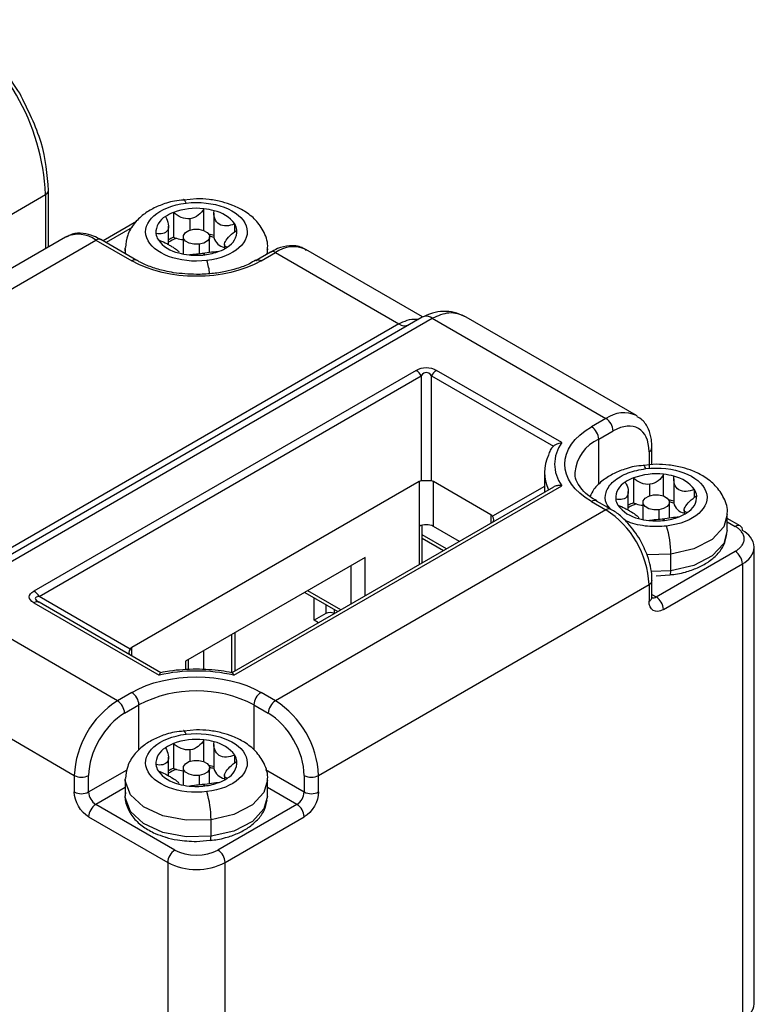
# Model space of a CAD drawing. Header units: millimetres. Extents: x 25 to 1092, y 25 to 838.
# Tile 41 of 81: x 320 to 357, y 671 to 719. Entities that reach past the tile are written whole.
import ezdxf

# ---------------------------------------------------------------- set-up
doc = ezdxf.new("R2010")
doc.units = ezdxf.units.MM
doc.header["$LTSCALE"] = 4

msp = doc.modelspace()

# ---------------------------------------------------------------- linework, layer by layer
for p, q in [((318.931, 708.996), (321.759, 710.628)), ((321.759, 710.628), (321.759, 707.97)), ((321.905, 708.054), (321.905, 710.832)), ((329.184, 710.419), (328.559, 710.354)), ((328.06, 709.748), (328.06, 708.523)), ((329.548, 708.858), (329.548, 709.928)), ((330.046, 709.707), (330.046, 708.53)), ((326.231, 709.297), (324.588, 708.349)), ((327.808, 708.163), (327.808, 709.076)), ((328.876, 708.878), (328.876, 709.436)), ((331.069, 708.794), (331.069, 709.178)), ((326.016, 709.004), (324.734, 708.264)), ((322.734, 708.533), (306.471, 699.144)), ((307.97, 698.995), (324.234, 708.384)), ((324.234, 708.384), (326.002, 707.364)), ((326.252, 707.388), (324.484, 708.409)), ((328.534, 708.547), (328.534, 707.7)), ((329.317, 708.18), (329.317, 707.721)), ((329.834, 707.786), (329.834, 708.547)), ((330.559, 708.176), (330.559, 707.954)), ((325.684, 707.976), (325.684, 707.716)), ((328.312, 707.782), (328.312, 707.753)), ((328.321, 707.751), (328.321, 707.782)), ((329.594, 707.662), (329.491, 707.741)), ((332.823, 707.797), (332.116, 707.388)), ((332.366, 707.364), (333.073, 707.772)), ((332.683, 707.947), (332.65, 707.697)), ((332.684, 707.716), (332.684, 707.976)), ((333.073, 707.772), (339.144, 704.267)), ((340.316, 704.605), (334.573, 707.92)), ((326.257, 707.385), (326.252, 707.388)), ((332.106, 707.382), (332.116, 707.388)), ((339.144, 704.267), (315.102, 690.388)), ((340.29, 704.591), (316.249, 690.712)), ((316.749, 690.663), (340.79, 704.541)), ((340.79, 704.541), (349.336, 699.608)), ((350.836, 699.757), (342.462, 704.591)), ((339.997, 701.978), (321.188, 691.12)), ((347.159, 698.421), (340.997, 701.978)), ((321.438, 690.856), (340.247, 701.715)), ((340.247, 701.715), (340.247, 696.537)), ((340.747, 696.537), (340.747, 701.715)), ((340.747, 701.715), (346.749, 698.25)), ((349.336, 699.608), (348.629, 699.2)), ((348.983, 698.587), (349.69, 698.996)), ((348.983, 696.357), (348.983, 698.587)), ((351.457, 697.975), (351.457, 697.158)), ((351.604, 697.362), (351.604, 698.179)), ((346.311, 696.955), (346.311, 696.063)), ((351.811, 697.356), (351.186, 697.291)), ((340.144, 696.505), (326.002, 688.341)), ((340.144, 696.505), (340.144, 694.301)), ((343.679, 694.872), (340.851, 696.505)), ((340.851, 694.301), (340.851, 696.505)), ((350.688, 696.685), (350.688, 695.46)), ((352.175, 695.796), (352.175, 696.865)), ((352.673, 696.645), (352.673, 695.468)), ((346.749, 696.237), (330.927, 687.103)), ((331.017, 686.986), (347.159, 696.304)), ((346.311, 696.272), (343.759, 694.799)), ((350.436, 695.101), (350.436, 696.013)), ((351.503, 695.815), (351.503, 696.373)), ((353.696, 695.732), (353.696, 696.115)), ((348.629, 695.526), (349.336, 695.118)), ((349.586, 695.143), (348.879, 695.551)), ((348.884, 695.548), (348.879, 695.551)), ((349.336, 695.118), (333.073, 685.729)), ((351.161, 695.485), (351.161, 694.638)), ((351.944, 695.118), (351.944, 694.659)), ((352.461, 694.723), (352.461, 695.485)), ((353.187, 695.113), (353.187, 694.892)), ((343.679, 694.872), (343.679, 694.465)), ((350.94, 694.719), (350.94, 694.691)), ((350.949, 694.688), (350.949, 694.719)), ((352.221, 694.6), (352.119, 694.678)), ((355.311, 694.097), (355.311, 694.913)), ((355.95, 694.325), (355.311, 694.694)), ((355.311, 694.525), (355.7, 694.301)), ((340.144, 694.301), (340.144, 692.424)), ((340.29, 692.508), (340.29, 694.359)), ((342.123, 693.566), (340.851, 694.301)), ((341.486, 693.198), (340.29, 693.889)), ((340.29, 693.72), (341.339, 693.114)), ((351.811, 690.831), (355.7, 693.076)), ((356.639, 670.825), (356.639, 693.28)), ((337.492, 692.77), (328.653, 687.667)), ((337.492, 690.893), (337.492, 692.77)), ((352.529, 692.936), (351.346, 692.911)), ((352.529, 692.119), (352.529, 692.936)), ((336.785, 692.362), (336.785, 690.485)), ((352.529, 692.119), (351.558, 692.081)), ((352.165, 690.219), (356.054, 692.464)), ((356.054, 692.464), (356.054, 670.009)), ((351.604, 691.655), (351.604, 691.648)), ((351.604, 690.831), (351.604, 691.648)), ((351.811, 691.865), (352.48, 691.927)), ((336.289, 690.198), (334.663, 691.137)), ((335.194, 682.055), (351.457, 691.444)), ((351.457, 691.444), (351.457, 690.627)), ((325.295, 685.729), (316.749, 690.663)), ((325.922, 688.267), (321.438, 690.856)), ((334.517, 691.052), (336.142, 690.114)), ((334.982, 689.686), (334.982, 690.784)), ((351.604, 690.951), (351.811, 690.831)), ((321.188, 690.543), (327.35, 686.986)), ((321.385, 690.587), (321.355, 690.621)), ((327.44, 687.103), (321.438, 690.568)), ((335.548, 690.457), (335.548, 690.012)), ((335.972, 690.015), (335.972, 690.212)), ((335.548, 690.012), (334.982, 689.686)), ((335.192, 689.565), (334.982, 689.686)), ((330.934, 687.107), (330.934, 688.984)), ((331.079, 689.067), (331.079, 687.19)), ((326.002, 687.933), (326.002, 688.341)), ((328.8, 687.25), (328.8, 687.752)), ((329.543, 687.254), (329.543, 688.181)), ((328.653, 687.667), (328.653, 687.24)), ((315.213, 686.65), (323.173, 682.055)), ((326.002, 686.137), (325.295, 685.729)), ((333.073, 685.729), (332.366, 686.137)), ((325.648, 685.117), (326.355, 685.525)), ((326.355, 683.294), (326.355, 685.525)), ((332.012, 685.525), (332.719, 685.117)), ((332.012, 685.525), (332.012, 683.307)), ((329.184, 684.294), (328.559, 684.229)), ((328.06, 683.622), (328.06, 682.398)), ((329.548, 682.733), (329.548, 683.803)), ((330.046, 683.582), (330.046, 682.405)), ((327.808, 682.038), (327.808, 682.95)), ((328.876, 682.753), (328.876, 683.311)), ((331.069, 682.669), (331.069, 683.053)), ((328.534, 682.422), (328.534, 681.575)), ((329.834, 681.661), (329.834, 682.422)), ((323.173, 682.055), (323.173, 681.238)), ((323.88, 681.238), (325.771, 682.33)), ((323.88, 681.238), (323.88, 682.055)), ((329.317, 682.055), (329.317, 681.596)), ((330.559, 682.051), (330.559, 681.829)), ((332.578, 682.34), (334.487, 681.238)), ((334.487, 682.055), (334.487, 681.238)), ((335.194, 681.238), (335.194, 682.055)), ((325.684, 681.463), (324.234, 680.626)), ((325.684, 681.851), (325.684, 681.034)), ((328.312, 681.657), (328.312, 681.628)), ((328.321, 681.626), (328.321, 681.657)), ((329.594, 681.537), (329.491, 681.616)), ((332.684, 681.034), (332.684, 681.851)), ((334.133, 680.626), (332.684, 681.463)), ((328.123, 678.381), (324.234, 680.626)), ((334.133, 680.626), (330.244, 678.381)), ((323.88, 680.014), (327.769, 677.768)), ((330.598, 677.768), (334.487, 680.014)), ((329.902, 679.057), (329.902, 679.873)), ((329.184, 678.802), (329.852, 678.865)), ((327.769, 677.768), (327.769, 655.314)), ((330.598, 655.314), (330.598, 677.768))]:
    msp.add_line(p, q)
at = {"flags": 128}
for points in [[(328.671, 710.205), (328.631, 710.299), (328.592, 710.359), (328.557, 710.381), (328.556, 710.381)], [(329.317, 708.18), (329.063, 708.179), (328.828, 708.233), (328.647, 708.336), (328.547, 708.47), (328.545, 708.617), (328.639, 708.753), (328.817, 708.857), (329.05, 708.915)], [(329.05, 708.915), (329.304, 708.916), (329.539, 708.861), (329.72, 708.759), (329.82, 708.624), (329.822, 708.478), (329.728, 708.342), (329.55, 708.238), (329.317, 708.18)], [(330.046, 708.53), (330.046, 708.524), (330.047, 708.512)], [(325.717, 707.697), (325.685, 707.911), (325.684, 708.004)], [(326.252, 707.388), (326.252, 707.388), (326.198, 707.408), (326.137, 707.411), (326.071, 707.396), (326.002, 707.364)], [(332.116, 707.388), (332.116, 707.388), (332.169, 707.408), (332.23, 707.411), (332.297, 707.396), (332.366, 707.364)], [(340.397, 704.63), (340.342, 704.615), (340.29, 704.591)], [(350.836, 699.757), (350.836, 699.756), (350.88, 699.73)], [(351.298, 697.142), (351.258, 697.237), (351.219, 697.296), (351.184, 697.319), (351.183, 697.319)], [(348.879, 695.551), (348.879, 695.551), (348.825, 695.571), (348.764, 695.573), (348.698, 695.558), (348.629, 695.526)], [(351.944, 695.118), (351.691, 695.116), (351.456, 695.171), (351.274, 695.273), (351.175, 695.408), (351.172, 695.554), (351.267, 695.69), (351.444, 695.795), (351.678, 695.852)], [(351.678, 695.852), (351.931, 695.854), (352.167, 695.799), (352.348, 695.697), (352.447, 695.562), (352.45, 695.415), (352.355, 695.28), (352.178, 695.175), (351.944, 695.118)], [(352.673, 695.468), (352.674, 695.462), (352.674, 695.45)], [(355.311, 694.885), (355.137, 694.284), (354.563, 693.665), (353.658, 693.197), (352.529, 692.936)], [(355.311, 694.097), (355.137, 693.467), (354.563, 692.848), (353.658, 692.38), (352.529, 692.119)], [(352.482, 691.906), (352.484, 691.905), (352.499, 691.913), (352.512, 691.94), (352.521, 691.984), (352.527, 692.045), (352.529, 692.119)], [(328.671, 684.08), (328.631, 684.174), (328.592, 684.234), (328.557, 684.256), (328.556, 684.256)], [(329.317, 682.055), (329.063, 682.054), (328.828, 682.108), (328.647, 682.211), (328.547, 682.345), (328.545, 682.492), (328.639, 682.628), (328.817, 682.732), (329.05, 682.79)], [(329.05, 682.79), (329.304, 682.791), (329.539, 682.736), (329.72, 682.634), (329.82, 682.499), (329.822, 682.353), (329.728, 682.217), (329.55, 682.112), (329.317, 682.055)], [(330.046, 682.405), (330.046, 682.399), (330.047, 682.387)], [(329.902, 679.873), (328.687, 679.851), (327.532, 680.069), (326.576, 680.503), (325.935, 681.099), (325.685, 681.786), (325.684, 681.879)], [(332.683, 681.822), (332.509, 681.221), (331.936, 680.602), (331.03, 680.134), (329.902, 679.873)], [(329.902, 679.057), (328.687, 679.034), (327.532, 679.253), (326.576, 679.686), (325.935, 680.282), (325.685, 680.969), (325.684, 681.034)], [(332.684, 681.034), (332.509, 680.405), (331.936, 679.786), (331.03, 679.318), (329.902, 679.057)], [(329.854, 678.843), (329.856, 678.843), (329.872, 678.851), (329.885, 678.877), (329.894, 678.922), (329.9, 678.982), (329.902, 679.057)]]:
    msp.add_lwpolyline(points, dxfattribs=at)
for centre, radius, start, end in [((311.012, 710.139), 10.758, 2.6055, 57.3945), ((321.666, 710.849), 0.24, 292.7373, 355.9613), ((328.094, 708.746), 0.905, 118.4257, 182.3715), ((328.792, 707.845), 2.038, 111.0313, 123.6397), ((329.181, 706.725), 3.224, 83.4644, 110.3394), ((329.222, 706.822), 3.123, 74.5384, 84.0198), ((329.697, 708.163), 1.706, 36.4879, 77.8923), ((330.427, 708.774), 0.758, 7.7469, 32.1772), ((323.359, 707.198), 1.474, 53.5859, 115.1037), ((327.94, 708.81), 0.758, 187.7469, 212.1772), ((329.249, 705.71), 3.007, 74.4483, 79.429), ((329.264, 705.932), 2.696, 73.1254, 77.8228), ((330.274, 708.839), 0.905, 298.4257, 2.3715), ((324.38, 708.18), 0.251, 65.6929, 125.6176), ((328.67, 709.421), 1.706, 216.4879, 257.8923), ((328.853, 706.485), 2.186, 111.2646, 118.553), ((328.862, 706.61), 1.976, 109.6387, 122.2338), ((328.564, 709.662), 1.245, 246.1294, 252.897), ((328.655, 709.979), 1.575, 253.1286, 265.5763), ((330.675, 708.661), 0.646, 193.3571, 259.6726), ((329.145, 710.763), 3.123, 254.5384, 264.0198), ((329.183, 711.076), 3.439, 263.9236, 276.8575), ((329.259, 710.571), 2.928, 276.5729, 290.975), ((329.576, 709.74), 2.038, 291.0313, 303.6397), ((332.926, 707.567), 0.251, 54.3824, 114.3071), ((333.952, 706.542), 1.512, 65.7525, 125.5579), ((326.198, 706.248), 3.678, 7.5196, 17.9238), ((339.437, 704.676), 0.503, 234.3818, 294.314), ((340.48, 704.083), 0.553, 55.8692, 98.6451), ((339.616, 701.366), 0.721, 28.8556, 58.0453), ((341.379, 701.366), 0.721, 121.9547, 151.1444), ((350.215, 698.381), 1.509, 65.6929, 125.6176), ((348.922, 698.961), 0.768, 2.6055, 57.3945), ((348.215, 698.552), 0.768, 2.6055, 57.3945), ((349.773, 696.785), 1.968, 113.6651, 175.3291), ((351.352, 698.205), 0.254, 294.5083, 352.7863), ((348.223, 696.955), 1.911, 153.4556, 206.5444), ((350.721, 695.683), 0.905, 118.4257, 182.3715), ((351.419, 694.783), 2.038, 111.0313, 123.6397), ((351.808, 693.662), 3.224, 83.4644, 110.3394), ((351.85, 693.759), 3.123, 74.5384, 84.0198), ((352.324, 695.101), 1.706, 36.4879, 77.8923), ((353.054, 695.712), 0.758, 7.7469, 32.1772), ((350.568, 695.748), 0.758, 187.7469, 212.1772), ((351.876, 692.648), 3.007, 74.4483, 79.429), ((351.891, 692.87), 2.696, 73.1254, 77.8228), ((352.901, 695.776), 0.905, 298.4257, 2.3715), ((349.481, 694.929), 0.238, 62.5026, 127.406), ((346.852, 691.234), 4.61, 2.6055, 57.3945), ((351.298, 696.359), 1.706, 216.4879, 257.8923), ((351.481, 693.423), 2.186, 111.2646, 118.553), ((351.489, 693.548), 1.976, 109.6387, 122.2338), ((351.192, 696.599), 1.245, 246.1294, 252.897), ((351.283, 696.916), 1.575, 253.1286, 265.5763), ((353.302, 695.599), 0.646, 193.3571, 259.6726), ((351.772, 697.7), 3.123, 254.5384, 264.0198), ((351.811, 698.014), 3.439, 263.9236, 276.8575), ((351.886, 697.509), 2.928, 276.5729, 290.975), ((352.203, 696.677), 2.038, 291.0313, 303.6397), ((340.497, 693.618), 0.769, 62.6097, 117.3903), ((347.755, 692.933), 4.775, 0.0389, 16.8595), ((355.847, 694.096), 0.251, 65.6929, 125.6176), ((355.816, 694.127), 0.24, 352.7442, 55.9436), ((355.639, 693.18), 1.006, 5.6948, 65.6253), ((355.286, 692.429), 0.768, 2.6055, 57.3945), ((355.639, 693.38), 1.006, 294.3747, 354.3052), ((351.354, 691.673), 0.251, 294.3747, 354.3052), ((320.807, 690.508), 0.721, 28.8556, 58.0453), ((351.354, 690.856), 0.251, 294.3747, 354.3052), ((351.658, 691.055), 0.271, 258.2838, 304.4393), ((351.397, 690.184), 0.768, 2.6055, 57.3945), ((321.335, 690.339), 0.251, 65.686, 125.6182), ((335.76, 689.603), 0.461, 62.6097, 117.3903), ((325.588, 685.49), 0.768, 2.6055, 57.3945), ((329.184, 680.066), 6.148, 62.6097, 117.3903), ((332.78, 685.49), 0.768, 122.6055, 177.3945), ((327.779, 681.845), 4.61, 122.6055, 177.3945), ((324.88, 685.082), 0.768, 2.6055, 57.3945), ((333.487, 685.082), 0.768, 122.6055, 177.3945), ((330.588, 681.845), 4.61, 2.6055, 57.3945), ((328.094, 682.621), 0.905, 118.4257, 182.3715), ((328.792, 681.72), 2.038, 111.0313, 123.6397), ((329.181, 680.6), 3.224, 83.4644, 110.3394), ((329.222, 680.697), 3.123, 74.5384, 84.0198), ((329.697, 682.038), 1.706, 36.4879, 77.8923), ((330.427, 682.649), 0.758, 7.7469, 32.1772), ((327.94, 682.685), 0.758, 187.7469, 212.1772), ((329.249, 679.585), 3.007, 74.4483, 79.429), ((329.264, 679.807), 2.696, 73.1254, 77.8228), ((330.274, 682.714), 0.905, 298.4257, 2.3715), ((323.527, 682.737), 0.769, 242.6097, 297.3903), ((328.67, 683.296), 1.706, 216.4879, 257.8923), ((328.853, 680.36), 2.186, 111.2646, 118.553), ((328.862, 680.485), 1.976, 109.6387, 122.2338), ((328.564, 683.537), 1.245, 246.1294, 252.897), ((328.655, 683.854), 1.575, 253.1286, 265.5763), ((330.675, 682.536), 0.646, 193.3571, 259.6726), ((334.84, 682.737), 0.769, 242.6097, 297.3903), ((329.145, 684.638), 3.123, 254.5384, 264.0198), ((329.183, 684.951), 3.439, 263.9236, 276.8575), ((329.259, 684.446), 2.928, 276.5729, 290.975), ((329.576, 683.614), 2.038, 291.0313, 303.6397), ((323.527, 681.921), 0.769, 242.6097, 297.3903), ((324.648, 681.273), 0.768, 182.6055, 237.3945), ((325.127, 679.87), 4.775, 0.0389, 16.8595), ((333.719, 681.273), 0.768, 302.6055, 357.3945), ((334.84, 681.921), 0.769, 242.6097, 297.3903), ((324.648, 679.979), 0.768, 122.6055, 177.3945), ((333.719, 679.979), 0.768, 2.6055, 57.3945), ((328.537, 677.733), 0.768, 122.6055, 177.3945), ((329.83, 677.733), 0.768, 2.6055, 57.3945), ((329.184, 680.498), 3.074, 242.6097, 297.3903), ((355.639, 670.925), 1.006, 294.3747, 354.3052)]:
    msp.add_arc(centre, radius, start, end)
for centre, major_axis, ratio, start_param, end_param in [((340.497, 695.893), (-0.354, 0.612), 0.577335, 6.021345, 6.283145), ((340.497, 696.47), (0.5, 0), 0.154615, 1.047198, 2.094395), ((340.497, 695.893), (0.354, 0.612), 0.577335, 0.000041, 0.26184), ((343.326, 694.26), (0.354, 0.612), 0.577335, 6.021427, 6.283226), ((343.326, 694.837), (0.483, -0.279), 0.464049, 6.021351, 7.068548), ((326.355, 688.306), (0.483, 0.279), 0.464049, 2.35623, 3.403427), ((326.355, 687.729), (-0.354, 0.612), 0.577335, 6.283145, 6.544944)]:
    msp.add_ellipse(centre, major_axis=major_axis, ratio=ratio, start_param=start_param, end_param=end_param)
for points, knots in [([(320.486, 715.609), (319.985, 716.368), (318.984, 717.886), (317.701, 718.779), (317.059, 719.226)], [0, 0, 0, 0, 0.5, 1, 1, 1, 1]), ([(321.905, 710.832), (321.839, 711.612), (321.707, 713.17), (320.893, 714.796), (320.486, 715.609)], [0, 0, 0, 0, 0.5, 1, 1, 1, 1]), ([(328.559, 710.354), (328.405, 710.343), (328.111, 710.323), (327.623, 710.184), (327.094, 709.98), (326.549, 709.645), (326.094, 709.201), (325.759, 708.647), (325.716, 708.225), (325.696, 708.02)], [0, 0, 0, 0, 0.101698, 0.1950322, 0.348242, 0.5034011, 0.6684596, 0.8390879, 1, 1, 1, 1]), ([(329.697, 707.38), (328.346, 707.216), (327.02, 707.717), (326.454, 709.276), (327.32, 710.041), (328.671, 710.205)], [0, 0, 0, 0, 0.5, 0.5, 1, 1, 1, 1]), ([(328.671, 710.205), (330.021, 710.368), (331.347, 709.868), (331.914, 708.309), (331.047, 707.543), (329.697, 707.38)], [0, 0, 0, 0, 0.5, 0.5, 1, 1, 1, 1]), ([(332.671, 707.932), (332.676, 707.955), (332.728, 708.233), (332.543, 708.769), (332.137, 709.375), (331.587, 709.807), (331.02, 710.09), (330.433, 710.28), (329.827, 710.397), (329.393, 710.412), (329.184, 710.419)], [0, 0, 0, 0, 0.016165, 0.19124, 0.358015, 0.511181, 0.643728, 0.753475, 0.880658, 1, 1, 1, 1]), ([(327.663, 709.542), (327.734, 709.421), (327.782, 709.295), (327.818, 709.055), (327.805, 708.942), (327.712, 708.776), (327.632, 708.725), (327.434, 708.681), (327.316, 708.685), (327.189, 708.708)], [0, 0, 0, 0, 0.25, 0.25, 0.5, 0.5, 0.75, 0.75, 1, 1, 1, 1]), ([(328.876, 709.436), (328.726, 709.418), (328.574, 709.445), (328.295, 709.56), (328.169, 709.646), (328.06, 709.748)], [0, 0, 0, 0, 0.5, 0.5, 1, 1, 1, 1]), ([(329.548, 709.928), (329.482, 709.805), (329.391, 709.693), (329.163, 709.516), (329.025, 709.454), (328.876, 709.436)], [0, 0, 0, 0, 0.5, 0.5, 1, 1, 1, 1]), ([(331.069, 709.178), (330.931, 709.123), (330.793, 709.087), (330.529, 709.075), (330.403, 709.101), (330.202, 709.229), (330.127, 709.333), (330.046, 709.568), (330.037, 709.7), (330.055, 709.832)], [0, 0, 0, 0, 0.25, 0.25, 0.5, 0.5, 0.75, 0.75, 1, 1, 1, 1]), ([(324.483, 708.398), (324.363, 708.465), (324.075, 708.627), (323.597, 708.729), (323.12, 708.726), (322.872, 708.578), (322.776, 708.521)], [0, 0, 0, 0, 0.207971, 0.500317, 0.806761, 1, 1, 1, 1]), ([(330.705, 708.043), (330.633, 708.057), (330.586, 708.084), (330.549, 708.172), (330.562, 708.235), (330.655, 708.4), (330.736, 708.501), (330.934, 708.697), (331.051, 708.793), (331.178, 708.876)], [0, 0, 0, 0, 0.25, 0.25, 0.5, 0.5, 0.75, 0.75, 1, 1, 1, 1]), ([(327.298, 708.407), (327.414, 708.363), (327.529, 708.312), (327.7, 708.225), (327.755, 708.196), (327.862, 708.135), (327.914, 708.105), (328.059, 708.017), (328.142, 707.963), (328.26, 707.874), (328.297, 707.839), (328.313, 707.81)], [0, 0, 0, 0, 0.25, 0.25, 0.375, 0.375, 0.5, 0.5, 0.75, 0.75, 1, 1, 1, 1]), ([(334.578, 707.881), (334.513, 707.929), (334.28, 708.1), (333.775, 708.128), (333.248, 708.026), (332.942, 707.849), (332.824, 707.781)], [0, 0, 0, 0, 0.1369911, 0.4841054, 0.8027243, 1, 1, 1, 1]), ([(328.82, 707.657), (328.885, 707.673), (328.976, 707.686), (329.204, 707.71), (329.342, 707.723), (329.491, 707.741)], [0, 0, 0, 0, 0.5, 0.5, 1, 1, 1, 1]), ([(329.491, 707.741), (329.641, 707.759), (329.793, 707.781), (330.072, 707.818), (330.198, 707.832), (330.307, 707.837)], [0, 0, 0, 0, 0.5, 0.5, 1, 1, 1, 1]), ([(329.184, 706.695), (328.804, 706.711), (328.272, 706.734), (327.539, 706.879), (326.976, 707.046), (326.514, 707.231), (326.311, 707.362), (326.263, 707.393)], [0, 0, 0, 0, 0.345583, 0.483546, 0.707157, 0.930686, 1, 1, 1, 1]), ([(332.094, 707.398), (331.998, 707.338), (331.737, 707.173), (331.218, 706.988), (330.592, 706.824), (329.924, 706.717), (329.437, 706.702), (329.184, 706.695)], [0, 0, 0, 0, 0.1358065, 0.3708228, 0.5566064, 0.7686945, 1, 1, 1, 1]), ([(342.462, 704.591), (342.311, 704.665), (342.006, 704.815), (341.479, 704.896), (340.925, 704.855), (340.573, 704.705), (340.396, 704.63)], [0, 0, 0, 0, 0.245464, 0.494782, 0.747191, 1, 1, 1, 1]), ([(342.462, 704.591), (342.324, 704.655), (342.056, 704.781), (341.487, 704.835), (341.065, 704.657), (340.79, 704.541)], [0, 0, 0, 0, 0.268476, 0.523574, 1, 1, 1, 1]), ([(339.144, 704.267), (339.28, 704.331), (339.557, 704.461), (339.89, 704.52), (340.073, 704.49), (340.105, 704.484)], [0, 0, 0, 0, 0.445093, 0.900237, 1, 1, 1, 1]), ([(339.997, 701.978), (340.149, 702.066), (340.323, 702.112), (340.672, 702.112), (340.846, 702.066), (340.997, 701.978)], [0, 0, 0, 0, 0.5, 0.5, 1, 1, 1, 1]), ([(340.747, 701.715), (340.672, 701.817), (340.585, 701.871), (340.41, 701.871), (340.323, 701.817), (340.247, 701.715)], [0, 0, 0, 0, 0.5, 0.5, 1, 1, 1, 1]), ([(351.594, 698.174), (351.592, 698.312), (351.588, 698.642), (351.438, 699.107), (351.203, 699.511), (350.961, 699.647), (350.874, 699.697)], [0, 0, 0, 0, 0.212171, 0.510029, 0.82225, 1, 1, 1, 1]), ([(346.749, 698.25), (346.767, 698.264), (346.804, 698.293), (346.869, 698.332), (346.946, 698.368), (347.044, 698.402), (347.118, 698.414), (347.159, 698.421)], [0, 0, 0, 0, 0.154455, 0.320839, 0.499408, 0.719071, 1, 1, 1, 1]), ([(346.749, 698.25), (346.685, 698.195), (346.635, 698.124), (346.558, 697.972), (346.531, 697.891), (346.514, 697.808)], [0, 0, 0, 0, 0.5, 0.5, 1, 1, 1, 1]), ([(348.89, 695.555), (348.771, 695.625), (348.477, 695.797), (348.143, 696.117), (347.902, 696.494), (347.791, 696.766), (347.823, 696.923), (347.829, 696.95)], [0, 0, 0, 0, 0.166991, 0.409338, 0.660975, 0.940958, 1, 1, 1, 1]), ([(351.186, 697.291), (351.033, 697.281), (350.738, 697.261), (350.251, 697.121), (349.72, 696.918), (349.182, 696.58), (348.763, 696.203), (348.607, 695.892), (348.546, 695.77)], [0, 0, 0, 0, 0.131058, 0.251337, 0.448778, 0.648731, 0.861442, 1, 1, 1, 1]), ([(349.566, 695.154), (349.489, 695.245), (349.274, 695.5), (349.297, 695.898), (349.466, 696.261), (349.704, 696.525), (350.026, 696.754), (350.533, 696.999), (350.997, 697.086), (351.298, 697.142)], [0, 0, 0, 0, 0.118287, 0.329407, 0.444215, 0.559144, 0.673952, 0.78888, 1, 1, 1, 1]), ([(351.298, 697.142), (352.648, 697.306), (353.975, 696.806), (354.541, 695.246), (353.675, 694.481), (352.324, 694.317)], [0, 0, 0, 0, 0.5, 0.5, 1, 1, 1, 1]), ([(355.299, 694.869), (355.303, 694.893), (355.355, 695.17), (355.171, 695.706), (354.764, 696.312), (354.214, 696.744), (353.648, 697.027), (353.06, 697.217), (352.454, 697.334), (352.021, 697.349), (351.811, 697.356)], [0, 0, 0, 0, 0.016165, 0.19124, 0.358015, 0.511181, 0.643728, 0.753475, 0.880658, 1, 1, 1, 1]), ([(350.29, 696.479), (350.361, 696.358), (350.409, 696.232), (350.446, 695.992), (350.433, 695.879), (350.34, 695.714), (350.259, 695.662), (350.061, 695.618), (349.943, 695.623), (349.816, 695.646)], [0, 0, 0, 0, 0.25, 0.25, 0.5, 0.5, 0.75, 0.75, 1, 1, 1, 1]), ([(351.503, 696.373), (351.354, 696.355), (351.202, 696.382), (350.923, 696.498), (350.796, 696.583), (350.688, 696.685)], [0, 0, 0, 0, 0.5, 0.5, 1, 1, 1, 1]), ([(352.175, 696.865), (352.109, 696.742), (352.019, 696.63), (351.791, 696.454), (351.653, 696.391), (351.503, 696.373)], [0, 0, 0, 0, 0.5, 0.5, 1, 1, 1, 1]), ([(353.696, 696.115), (353.559, 696.06), (353.421, 696.025), (353.156, 696.013), (353.03, 696.038), (352.829, 696.167), (352.755, 696.27), (352.674, 696.505), (352.664, 696.637), (352.682, 696.769)], [0, 0, 0, 0, 0.25, 0.25, 0.5, 0.5, 0.75, 0.75, 1, 1, 1, 1]), ([(346.311, 696.063), (346.311, 696.059), (346.311, 696.024), (346.313, 695.995), (346.315, 695.989), (346.317, 695.987)], [0, 0, 0, 0, 0.064411, 0.558404, 1, 1, 1, 1]), ([(347.159, 696.304), (347.131, 696.307), (347.077, 696.312), (347.004, 696.31), (346.923, 696.3), (346.836, 696.28), (346.777, 696.251), (346.749, 696.237)], [0, 0, 0, 0, 0.194237, 0.361214, 0.500956, 0.764011, 1, 1, 1, 1]), ([(353.332, 694.98), (353.261, 694.995), (353.213, 695.021), (353.176, 695.109), (353.189, 695.172), (353.282, 695.337), (353.363, 695.438), (353.561, 695.635), (353.679, 695.73), (353.806, 695.814)], [0, 0, 0, 0, 0.25, 0.25, 0.5, 0.5, 0.75, 0.75, 1, 1, 1, 1]), ([(351.019, 693.64), (350.83, 693.928), (350.57, 694.326), (350.105, 694.777), (349.824, 695.015), (349.625, 695.112), (349.585, 695.132)], [0, 0, 0, 0, 0.465182, 0.641534, 0.929082, 1, 1, 1, 1]), ([(349.926, 695.344), (350.041, 695.301), (350.156, 695.249), (350.327, 695.163), (350.382, 695.133), (350.489, 695.073), (350.542, 695.042), (350.686, 694.954), (350.769, 694.9), (350.888, 694.812), (350.925, 694.776), (350.94, 694.747)], [0, 0, 0, 0, 0.25, 0.25, 0.375, 0.375, 0.5, 0.5, 0.75, 0.75, 1, 1, 1, 1]), ([(352.324, 694.317), (352.009, 694.299), (351.523, 694.27), (350.892, 694.379), (350.518, 694.481), (350.335, 694.571), (350.282, 694.597)], [0, 0, 0, 0, 0.433012, 0.668486, 0.904207, 1, 1, 1, 1]), ([(351.447, 694.595), (351.513, 694.611), (351.604, 694.623), (351.832, 694.647), (351.969, 694.66), (352.119, 694.678)], [0, 0, 0, 0, 0.5, 0.5, 1, 1, 1, 1]), ([(352.119, 694.678), (352.268, 694.696), (352.42, 694.719), (352.699, 694.756), (352.826, 694.77), (352.934, 694.775)], [0, 0, 0, 0, 0.5, 0.5, 1, 1, 1, 1]), ([(355.7, 693.076), (355.726, 693.092), (355.779, 693.123), (355.849, 693.175), (355.912, 693.228), (355.968, 693.285), (356.045, 693.377), (356.119, 693.512), (356.15, 693.688), (356.119, 693.865), (356.037, 694.013), (355.934, 694.13), (355.829, 694.221), (355.743, 694.274), (355.7, 694.301)], [0, 0, 0, 0, 0.048277, 0.096159, 0.14392, 0.191837, 0.240186, 0.370003, 0.500048, 0.629866, 0.759911, 0.840105, 0.919707, 1, 1, 1, 1]), ([(351.59, 691.654), (351.594, 691.718), (351.608, 691.936), (351.534, 692.345), (351.371, 692.954), (351.152, 693.382), (351.019, 693.64)], [0, 0, 0, 0, 0.104125, 0.34991, 0.607753, 1, 1, 1, 1]), ([(352.498, 691.929), (352.617, 691.937), (352.877, 691.954), (353.33, 692.073), (353.853, 692.253), (354.387, 692.544), (354.833, 692.918), (355.174, 693.372), (355.251, 693.725), (355.288, 693.897)], [0, 0, 0, 0, 0.082682, 0.17931, 0.336431, 0.494376, 0.661071, 0.834101, 1, 1, 1, 1]), ([(321.188, 690.543), (321.037, 690.63), (320.956, 690.731), (320.956, 690.932), (321.037, 691.033), (321.188, 691.12)], [0, 0, 0, 0, 0.5, 0.5, 1, 1, 1, 1]), ([(321.438, 690.856), (321.312, 690.842), (321.245, 690.807), (321.245, 690.706), (321.312, 690.641), (321.438, 690.568)], [0, 0, 0, 0, 0.5, 0.5, 1, 1, 1, 1]), ([(351.612, 690.76), (351.611, 690.761), (351.609, 690.764), (351.606, 690.808), (351.604, 690.831)], [0, 0, 0, 0, 0.488607, 1, 1, 1, 1]), ([(329.184, 687.279), (328.738, 687.263), (328.138, 687.242), (327.569, 687.131), (327.423, 687.103)], [0, 0, 0, 0, 0.7432823, 1, 1, 1, 1]), ([(330.923, 687.102), (330.749, 687.137), (330.187, 687.249), (329.593, 687.266), (329.184, 687.279)], [0, 0, 0, 0, 0.310212, 1, 1, 1, 1]), ([(327.44, 687.103), (327.436, 687.104), (327.426, 687.107), (327.41, 687.099), (327.392, 687.077), (327.371, 687.041), (327.358, 687.005), (327.35, 686.986)], [0, 0, 0, 0, 0.1633164, 0.3450166, 0.5451383, 0.7635502, 1, 1, 1, 1]), ([(330.927, 687.103), (330.931, 687.104), (330.94, 687.107), (330.954, 687.1), (330.971, 687.082), (330.993, 687.048), (331.008, 687.008), (331.017, 686.986)], [0, 0, 0, 0, 0.154455, 0.320839, 0.499408, 0.719071, 1, 1, 1, 1]), ([(328.559, 684.229), (328.405, 684.218), (328.111, 684.198), (327.623, 684.059), (327.094, 683.855), (326.549, 683.52), (326.094, 683.076), (325.759, 682.522), (325.716, 682.1), (325.696, 681.895)], [0, 0, 0, 0, 0.101698, 0.195032, 0.348242, 0.503401, 0.66846, 0.839088, 1, 1, 1, 1]), ([(329.697, 681.255), (328.346, 681.091), (327.02, 681.592), (326.454, 683.151), (327.32, 683.916), (328.671, 684.08)], [0, 0, 0, 0, 0.5, 0.5, 1, 1, 1, 1]), ([(328.671, 684.08), (330.021, 684.243), (331.347, 683.743), (331.914, 682.184), (331.047, 681.418), (329.697, 681.255)], [0, 0, 0, 0, 0.5, 0.5, 1, 1, 1, 1]), ([(332.671, 681.807), (332.676, 681.83), (332.728, 682.108), (332.543, 682.644), (332.137, 683.25), (331.587, 683.682), (331.02, 683.965), (330.433, 684.155), (329.827, 684.272), (329.393, 684.287), (329.184, 684.294)], [0, 0, 0, 0, 0.016165, 0.19124, 0.358015, 0.511181, 0.643728, 0.753475, 0.880658, 1, 1, 1, 1]), ([(327.663, 683.417), (327.734, 683.296), (327.782, 683.17), (327.818, 682.93), (327.805, 682.817), (327.712, 682.651), (327.632, 682.6), (327.434, 682.556), (327.316, 682.56), (327.189, 682.583)], [0, 0, 0, 0, 0.25, 0.25, 0.5, 0.5, 0.75, 0.75, 1, 1, 1, 1]), ([(328.876, 683.311), (328.726, 683.293), (328.574, 683.32), (328.295, 683.435), (328.169, 683.521), (328.06, 683.622)], [0, 0, 0, 0, 0.5, 0.5, 1, 1, 1, 1]), ([(329.548, 683.803), (329.482, 683.68), (329.391, 683.568), (329.163, 683.391), (329.025, 683.329), (328.876, 683.311)], [0, 0, 0, 0, 0.5, 0.5, 1, 1, 1, 1]), ([(331.069, 683.053), (330.931, 682.998), (330.793, 682.962), (330.529, 682.95), (330.403, 682.976), (330.202, 683.104), (330.127, 683.208), (330.046, 683.443), (330.037, 683.575), (330.055, 683.707)], [0, 0, 0, 0, 0.25, 0.25, 0.5, 0.5, 0.75, 0.75, 1, 1, 1, 1]), ([(330.705, 681.918), (330.633, 681.932), (330.586, 681.959), (330.549, 682.047), (330.562, 682.11), (330.655, 682.275), (330.736, 682.376), (330.934, 682.572), (331.051, 682.668), (331.178, 682.751)], [0, 0, 0, 0, 0.25, 0.25, 0.5, 0.5, 0.75, 0.75, 1, 1, 1, 1]), ([(327.298, 682.282), (327.414, 682.238), (327.529, 682.187), (327.7, 682.1), (327.755, 682.071), (327.862, 682.01), (327.914, 681.98), (328.059, 681.892), (328.142, 681.837), (328.26, 681.749), (328.297, 681.714), (328.313, 681.685)], [0, 0, 0, 0, 0.25, 0.25, 0.375, 0.375, 0.5, 0.5, 0.75, 0.75, 1, 1, 1, 1]), ([(328.82, 681.532), (328.885, 681.548), (328.976, 681.561), (329.204, 681.585), (329.342, 681.598), (329.491, 681.616)], [0, 0, 0, 0, 0.5, 0.5, 1, 1, 1, 1]), ([(329.491, 681.616), (329.641, 681.634), (329.793, 681.656), (330.072, 681.693), (330.198, 681.707), (330.307, 681.712)], [0, 0, 0, 0, 0.5, 0.5, 1, 1, 1, 1]), ([(325.706, 681.234), (325.701, 681.216), (325.63, 680.984), (325.743, 680.51), (326.06, 679.951), (326.554, 679.516), (327.084, 679.213), (327.474, 679.082), (327.637, 679.027)], [0, 0, 0, 0, 0.0191716, 0.2481186, 0.4708651, 0.6674686, 0.8609125, 1, 1, 1, 1]), ([(329.87, 678.867), (329.99, 678.874), (330.25, 678.891), (330.703, 679.01), (331.226, 679.19), (331.76, 679.482), (332.206, 679.856), (332.547, 680.309), (332.623, 680.662), (332.661, 680.835)], [0, 0, 0, 0, 0.082682, 0.1793101, 0.3364309, 0.4943763, 0.6610707, 0.8341007, 1, 1, 1, 1]), ([(327.637, 679.027), (327.649, 679.022), (327.836, 678.953), (328.35, 678.847), (328.869, 678.819), (329.184, 678.802)], [0, 0, 0, 0, 0.025215, 0.408138, 1, 1, 1, 1])]:
    msp.add_open_spline(points, degree=3, knots=knots)
for points in [[(332.366, 707.364), (330.609, 706.35), (327.758, 706.35), (326.002, 707.364)], [(351.457, 697.975), (351.457, 699.101), (350.665, 699.559), (349.69, 698.996)], [(348.629, 695.526), (346.873, 696.54), (346.873, 698.186), (348.629, 699.2)], [(347.159, 698.421), (346.695, 697.741), (346.695, 696.985), (347.159, 696.304)], [(352.165, 690.219), (351.774, 689.993), (351.457, 690.176), (351.457, 690.627)], [(331.017, 686.986), (329.839, 687.254), (328.528, 687.254), (327.35, 686.986)], [(326.002, 686.137), (327.758, 687.151), (330.609, 687.151), (332.366, 686.137)], [(325.648, 685.117), (324.672, 684.553), (323.88, 683.181), (323.88, 682.055)], [(334.487, 682.055), (334.487, 683.181), (333.695, 684.553), (332.719, 685.117)], [(323.88, 680.014), (323.49, 680.239), (323.173, 680.788), (323.173, 681.238)], [(335.194, 681.238), (335.194, 680.788), (334.877, 680.239), (334.487, 680.014)], [(328.123, 678.381), (328.708, 678.043), (329.659, 678.043), (330.244, 678.381)]]:
    msp.add_open_spline(points, degree=3)

doc.saveas('drawing.dxf')
